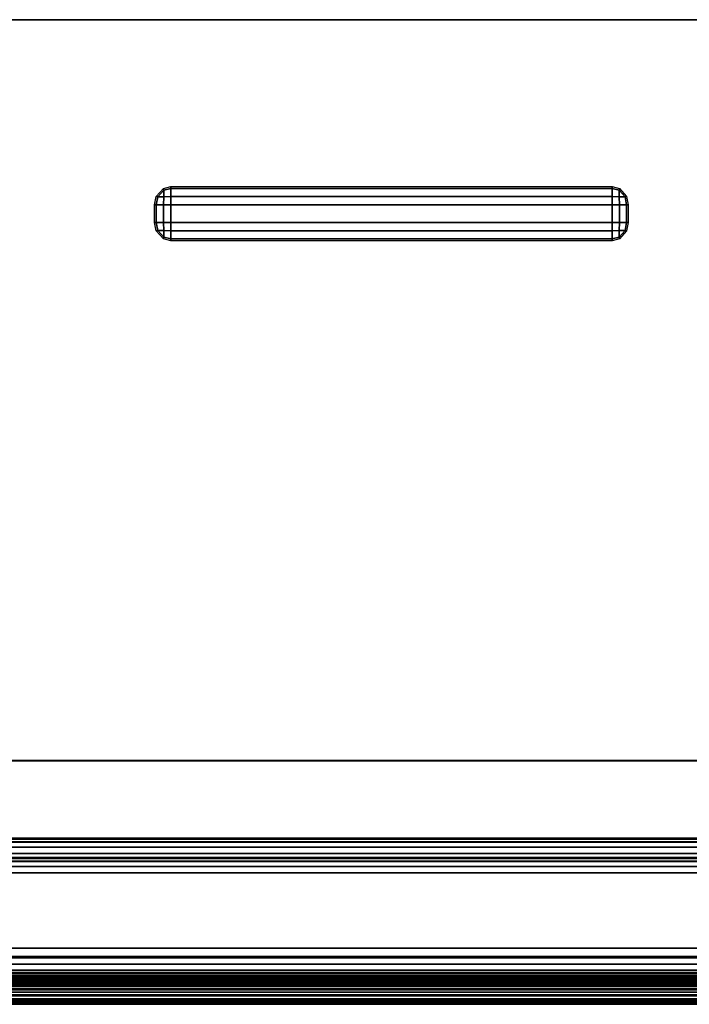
# Model space of a CAD drawing. Extents: x -12.4 to 12.4, y -12.9 to 12.
# Tile 5 of 22: x -7.7 to -6.7, y -11.6 to -10. Entities that reach past the tile are written whole.
import ezdxf

# ---------------------------------------------------------------- set-up
doc = ezdxf.new("R2010")
doc.units = 0
for name, color, linetype in [('BUTTON', 251, 'CONTINUOUS'), ('FACIA', 7, 'CONTINUOUS'), ('SHV878ZD3N_DOOR', 251, 'CONTINUOUS')]:
    doc.layers.add(name, color=color, linetype=linetype)

msp = doc.modelspace()

# ---------------------------------------------------------------- linework, layer by layer
at = {"layer": 'BUTTON'}
for points in [[(-7.5037, -10.306, 33.5885), (-7.513, -10.3165, 33.5885), (-7.5154, -10.316, 33.5776), (-7.5042, -10.3033, 33.5776)], [(-7.5037, -10.306, 33.5885), (-7.5037, -10.3165, 33.5976), (-7.513, -10.3165, 33.5885)], [(-7.5037, -10.306, 33.5885), (-7.5042, -10.3033, 33.5776), (-7.4925, -10.3001, 33.5776), (-7.4925, -10.3033, 33.589)], [(-7.5037, -10.3165, 33.5976), (-7.5037, -10.306, 33.5885), (-7.4925, -10.3033, 33.589), (-7.4925, -10.316, 33.5999)], [(-6.7908, -10.3001, 33.5776), (-6.7908, -10.3033, 33.589), (-7.4925, -10.3033, 33.589), (-7.4925, -10.3001, 33.5776)], [(-6.7908, -10.3033, 33.589), (-6.7908, -10.316, 33.5999), (-7.4925, -10.316, 33.5999), (-7.4925, -10.3033, 33.589)], [(-6.7796, -10.306, 33.5885), (-6.7908, -10.3033, 33.589), (-6.7908, -10.3001, 33.5776), (-6.7791, -10.3033, 33.5776)], [(-6.7796, -10.306, 33.5885), (-6.7796, -10.3165, 33.5976), (-6.7908, -10.316, 33.5999), (-6.7908, -10.3033, 33.589)], [(-6.7703, -10.3165, 33.5885), (-6.7796, -10.306, 33.5885), (-6.7791, -10.3033, 33.5776), (-6.7679, -10.316, 33.5776)], [(-6.7796, -10.306, 33.5885), (-6.7703, -10.3165, 33.5885), (-6.7796, -10.3165, 33.5976)], [(-7.513, -10.3165, 33.5885), (-7.5154, -10.3293, 33.589), (-7.5182, -10.3293, 33.5776), (-7.5154, -10.316, 33.5776)], [(-7.513, -10.3165, 33.5885), (-7.5037, -10.3165, 33.5976), (-7.5042, -10.3292, 33.5999), (-7.5154, -10.3293, 33.589)], [(-7.5037, -10.3165, 33.5976), (-7.4925, -10.316, 33.5999), (-7.4925, -10.3292, 33.6026), (-7.5042, -10.3292, 33.5999)], [(-6.7908, -10.316, 33.5999), (-6.7908, -10.3292, 33.6026), (-7.4925, -10.3292, 33.6026), (-7.4925, -10.316, 33.5999)], [(-6.7796, -10.3165, 33.5976), (-6.7791, -10.3292, 33.5999), (-6.7908, -10.3292, 33.6026), (-6.7908, -10.316, 33.5999)], [(-6.7796, -10.3165, 33.5976), (-6.7703, -10.3165, 33.5885), (-6.7679, -10.3293, 33.589), (-6.7791, -10.3292, 33.5999)], [(-6.7703, -10.3165, 33.5885), (-6.7679, -10.316, 33.5776), (-6.7651, -10.3293, 33.5776), (-6.7679, -10.3293, 33.589)], [(-7.5182, -10.3293, 33.5776), (-7.5154, -10.3293, 33.589), (-7.5154, -10.3575, 33.589), (-7.5182, -10.3575, 33.5776)], [(-7.5154, -10.3293, 33.589), (-7.5042, -10.3292, 33.5999), (-7.5042, -10.3575, 33.5999), (-7.5154, -10.3575, 33.589)], [(-7.5042, -10.3292, 33.5999), (-7.4925, -10.3292, 33.6026), (-7.4925, -10.3575, 33.6026), (-7.5042, -10.3575, 33.5999)], [(-6.7908, -10.3292, 33.6026), (-6.7908, -10.3575, 33.6026), (-7.4925, -10.3575, 33.6026), (-7.4925, -10.3292, 33.6026)], [(-6.7908, -10.3292, 33.6026), (-6.7791, -10.3292, 33.5999), (-6.7791, -10.3575, 33.5999), (-6.7908, -10.3575, 33.6026)], [(-6.7791, -10.3292, 33.5999), (-6.7679, -10.3293, 33.589), (-6.7679, -10.3575, 33.589), (-6.7791, -10.3575, 33.5999)], [(-6.7679, -10.3293, 33.589), (-6.7651, -10.3293, 33.5776), (-6.7651, -10.3575, 33.5776), (-6.7679, -10.3575, 33.589)], [(-7.513, -10.3703, 33.5886), (-7.5154, -10.3708, 33.5777), (-7.5182, -10.3575, 33.5776), (-7.5154, -10.3575, 33.589)], [(-7.5037, -10.3703, 33.5976), (-7.513, -10.3703, 33.5886), (-7.5154, -10.3575, 33.589), (-7.5042, -10.3575, 33.5999)], [(-7.5037, -10.3703, 33.5976), (-7.5042, -10.3575, 33.5999), (-7.4925, -10.3575, 33.6026), (-7.4925, -10.3708, 33.5999)], [(-6.7908, -10.3575, 33.6026), (-6.7908, -10.3708, 33.5999), (-7.4925, -10.3708, 33.5999), (-7.4925, -10.3575, 33.6026)], [(-6.7796, -10.3703, 33.5976), (-6.7908, -10.3708, 33.5999), (-6.7908, -10.3575, 33.6026), (-6.7791, -10.3575, 33.5999)], [(-6.7703, -10.3703, 33.5886), (-6.7796, -10.3703, 33.5976), (-6.7791, -10.3575, 33.5999), (-6.7679, -10.3575, 33.589)], [(-6.7703, -10.3703, 33.5886), (-6.7679, -10.3575, 33.589), (-6.7651, -10.3575, 33.5776), (-6.7679, -10.3708, 33.5777)], [(-7.513, -10.3703, 33.5886), (-7.5037, -10.3808, 33.5886), (-7.5042, -10.3835, 33.5777), (-7.5154, -10.3708, 33.5777)], [(-7.513, -10.3703, 33.5886), (-7.5037, -10.3703, 33.5976), (-7.5037, -10.3808, 33.5886)], [(-7.5037, -10.3808, 33.5886), (-7.5037, -10.3703, 33.5976), (-7.4925, -10.3708, 33.5999), (-7.4925, -10.3835, 33.589)], [(-6.7908, -10.3708, 33.5999), (-6.7908, -10.3835, 33.589), (-7.4925, -10.3835, 33.589), (-7.4925, -10.3708, 33.5999)], [(-6.7796, -10.3703, 33.5976), (-6.7796, -10.3808, 33.5886), (-6.7908, -10.3835, 33.589), (-6.7908, -10.3708, 33.5999)], [(-6.7796, -10.3808, 33.5886), (-6.7703, -10.3703, 33.5886), (-6.7679, -10.3708, 33.5777), (-6.7791, -10.3835, 33.5777)], [(-6.7703, -10.3703, 33.5886), (-6.7796, -10.3808, 33.5886), (-6.7796, -10.3703, 33.5976)], [(-7.5037, -10.3808, 33.5886), (-7.4925, -10.3835, 33.589), (-7.4925, -10.3867, 33.5777), (-7.5042, -10.3835, 33.5777)], [(-6.7908, -10.3835, 33.589), (-6.7908, -10.3867, 33.5777), (-7.4925, -10.3867, 33.5777), (-7.4925, -10.3835, 33.589)], [(-6.7796, -10.3808, 33.5886), (-6.7791, -10.3835, 33.5777), (-6.7908, -10.3867, 33.5777), (-6.7908, -10.3835, 33.589)]]:
    msp.add_3dface(points, dxfattribs=at)
at = {"layer": 'FACIA'}
for points in [[(-8.7051, -11.5497, 6.2587), (8.7051, -11.5497, 6.2587), (8.7051, -11.2126, 6.2583), (-8.7051, -11.2126, 6.2583)], [(-8.7051, -11.5109, 33.5544), (-8.7051, -11.2126, 33.5541), (8.7051, -11.2126, 33.5541), (8.7051, -11.5109, 33.5544)], [(8.7051, -11.2126, 33.5541), (-8.7051, -11.2126, 33.5541), (-8.7051, -11.2126, 6.2583), (8.7051, -11.2126, 6.2583)], [(-8.488, -11.3423, 30.5602), (-8.4998, -11.35, 30.5724), (8.4998, -11.35, 30.5724), (8.488, -11.3423, 30.5602)], [(-8.4739, -11.3375, 30.5471), (-8.488, -11.3423, 30.5602), (8.488, -11.3423, 30.5602), (8.4739, -11.3375, 30.5471)], [(-8.4576, -11.3358, 30.5331), (-8.4739, -11.3375, 30.5471), (8.4739, -11.3375, 30.5471), (8.4576, -11.3358, 30.5331)], [(-8.4397, -11.3372, 30.5189), (-8.4576, -11.3358, 30.5331), (8.4576, -11.3358, 30.5331), (8.4397, -11.3372, 30.5189)], [(-8.4207, -11.3417, 30.5048), (-8.4397, -11.3372, 30.5189), (8.4397, -11.3372, 30.5189), (8.4207, -11.3417, 30.5048)], [(-7.9327, -11.5511, 30.0171), (-8.4207, -11.3417, 30.5048), (8.4207, -11.3417, 30.5048), (7.9327, -11.5511, 30.0171)], [(-8.5085, -11.3603, 30.5829), (-8.6594, -11.5263, 30.7224), (8.6594, -11.5263, 30.7224), (8.5085, -11.3603, 30.5829)], [(-8.4998, -11.35, 30.5724), (-8.5085, -11.3603, 30.5829), (8.5085, -11.3603, 30.5829), (8.4998, -11.35, 30.5724)], [(-8.4998, -11.3809, 9.2402), (-8.488, -11.3731, 9.2524), (8.488, -11.3731, 9.2524), (8.4998, -11.3809, 9.2402)], [(-8.488, -11.3731, 9.2524), (-8.4739, -11.3683, 9.2655), (8.4739, -11.3683, 9.2655), (8.488, -11.3731, 9.2524)], [(-8.4739, -11.3683, 9.2655), (-8.4576, -11.3666, 9.2794), (8.4576, -11.3666, 9.2794), (8.4739, -11.3683, 9.2655)], [(-8.4576, -11.3666, 9.2794), (-8.4397, -11.368, 9.2936), (8.4397, -11.368, 9.2936), (8.4576, -11.3666, 9.2794)], [(-8.4397, -11.368, 9.2936), (-8.4207, -11.3724, 9.3078), (8.4207, -11.3724, 9.3078), (8.4397, -11.368, 9.2936)], [(-8.4207, -11.3724, 9.3078), (-7.9327, -11.5804, 9.7961), (7.9327, -11.5804, 9.7961), (8.4207, -11.3724, 9.3078)], [(-8.6594, -11.5571, 9.0908), (-8.5085, -11.3912, 9.2297), (8.5085, -11.3912, 9.2297), (8.6594, -11.5571, 9.0908)], [(-8.5085, -11.3912, 9.2297), (-8.4998, -11.3809, 9.2402), (8.4998, -11.3809, 9.2402), (8.5085, -11.3912, 9.2297)], [(-8.7051, -11.5238, 33.5527), (-8.7051, -11.5109, 33.5544), (8.7051, -11.5109, 33.5544), (8.7051, -11.5238, 33.5527)], [(-8.7051, -11.536, 33.5477), (-8.7051, -11.5238, 33.5527), (8.7051, -11.5238, 33.5527), (8.7051, -11.536, 33.5477)], [(-8.6594, -11.5263, 30.7224), (-8.6724, -11.5363, 30.733), (8.6724, -11.5363, 30.733), (8.6594, -11.5263, 30.7224)], [(-8.7051, -11.5463, 33.5398), (-8.7051, -11.536, 33.5477), (8.7051, -11.536, 33.5477), (8.7051, -11.5463, 33.5398)], [(-8.7051, -11.5542, 33.5295), (-8.7051, -11.5463, 33.5398), (8.7051, -11.5463, 33.5398), (8.7051, -11.5542, 33.5295)], [(-8.6837, -11.5458, 30.7455), (-8.6928, -11.5539, 30.7593), (8.6928, -11.5539, 30.7593), (8.6837, -11.5458, 30.7455)], [(-8.6724, -11.5363, 30.733), (-8.6837, -11.5458, 30.7455), (8.6837, -11.5458, 30.7455), (8.6724, -11.5363, 30.733)], [(-8.7051, -11.5497, 6.2587), (-8.7051, -11.5626, 6.2604), (8.7051, -11.5626, 6.2604), (8.7051, -11.5497, 6.2587)], [(-8.7051, -11.5593, 33.5173), (-8.7051, -11.5542, 33.5295), (8.7051, -11.5542, 33.5295), (8.7051, -11.5593, 33.5173)], [(-8.7051, -11.561, 33.5045), (-8.7051, -11.5593, 33.5173), (8.7051, -11.5593, 33.5173), (8.7051, -11.561, 33.5045)], [(-8.7051, -11.561, 33.5045), (8.7051, -11.561, 33.5045), (8.7051, -11.5648, 30.8045), (-8.7051, -11.5648, 30.8045)], [(-8.7051, -11.5626, 6.2604), (-8.7051, -11.5748, 6.2654), (8.7051, -11.5748, 6.2654), (8.7051, -11.5626, 6.2604)], [(-8.7037, -11.5637, 30.7894), (-8.7051, -11.5648, 30.8045), (8.7051, -11.5648, 30.8045), (8.7037, -11.5637, 30.7894)], [(-8.6995, -11.5601, 30.774), (-8.7037, -11.5637, 30.7894), (8.7037, -11.5637, 30.7894), (8.6995, -11.5601, 30.774)], [(-8.6928, -11.5539, 30.7593), (-8.6995, -11.5601, 30.774), (8.6995, -11.5601, 30.774), (8.6928, -11.5539, 30.7593)], [(-8.6724, -11.5671, 9.0802), (-8.6594, -11.5571, 9.0908), (8.6594, -11.5571, 9.0908), (8.6724, -11.5671, 9.0802)], [(-7.9243, -11.557, 30.0019), (-7.9327, -11.5511, 30.0171), (7.9327, -11.5511, 30.0171), (7.9243, -11.557, 30.0019)], [(-7.9173, -11.5619, 29.9862), (-7.9243, -11.557, 30.0019), (7.9243, -11.557, 30.0019), (7.9173, -11.5619, 29.9862)], [(-7.9118, -11.5658, 29.9701), (-7.9173, -11.5619, 29.9862), (7.9173, -11.5619, 29.9862), (7.9118, -11.5658, 29.9701)], [(-8.7051, -11.5748, 6.2654), (-8.7051, -11.585, 6.2734), (8.7051, -11.585, 6.2734), (8.7051, -11.5748, 6.2654)], [(-8.6928, -11.5848, 9.0539), (-8.6837, -11.5767, 9.0677), (8.6837, -11.5767, 9.0677), (8.6928, -11.5848, 9.0539)], [(-8.6837, -11.5767, 9.0677), (-8.6724, -11.5671, 9.0802), (8.6724, -11.5671, 9.0802), (8.6837, -11.5767, 9.0677)], [(-7.9078, -11.5686, 29.9538), (-7.9118, -11.5658, 29.9701), (7.9118, -11.5658, 29.9701), (7.9078, -11.5686, 29.9538)], [(-7.9054, -11.5703, 29.9373), (-7.9078, -11.5686, 29.9538), (7.9078, -11.5686, 29.9538), (7.9054, -11.5703, 29.9373)], [(-7.9046, -11.5709, 29.9211), (-7.9054, -11.5703, 29.9373), (7.9054, -11.5703, 29.9373), (7.9046, -11.5709, 29.9211)], [(-7.9046, -11.5999, 9.8921), (-7.9046, -11.5709, 29.9211), (7.9046, -11.5709, 29.9211), (7.9046, -11.5999, 9.8921)], [(-8.7051, -11.585, 6.2734), (-8.7051, -11.5929, 6.2837), (8.7051, -11.5929, 6.2837), (8.7051, -11.585, 6.2734)], [(-8.7051, -11.5929, 6.2837), (-8.7051, -11.598, 6.2959), (8.7051, -11.598, 6.2959), (8.7051, -11.5929, 6.2837)], [(-8.7051, -11.5958, 9.0087), (-8.7037, -11.5946, 9.0238), (8.7037, -11.5946, 9.0238), (8.7051, -11.5958, 9.0087)], [(-8.7051, -11.5958, 9.0087), (8.7051, -11.5958, 9.0087), (8.7051, -11.5996, 6.3087), (-8.7051, -11.5996, 6.3087)], [(-8.7037, -11.5946, 9.0238), (-8.6995, -11.591, 9.0392), (8.6995, -11.591, 9.0392), (8.7037, -11.5946, 9.0238)], [(-8.6995, -11.591, 9.0392), (-8.6928, -11.5848, 9.0539), (8.6928, -11.5848, 9.0539), (8.6995, -11.591, 9.0392)], [(-7.9327, -11.5804, 9.7961), (-7.9243, -11.5862, 9.8113), (7.9243, -11.5862, 9.8113), (7.9327, -11.5804, 9.7961)], [(-7.9243, -11.5862, 9.8113), (-7.9173, -11.5911, 9.827), (7.9173, -11.5911, 9.827), (7.9243, -11.5862, 9.8113)], [(-7.9173, -11.5911, 9.827), (-7.9118, -11.595, 9.8431), (7.9118, -11.595, 9.8431), (7.9173, -11.5911, 9.827)], [(-7.9118, -11.595, 9.8431), (-7.9078, -11.5977, 9.8595), (7.9078, -11.5977, 9.8595), (7.9118, -11.595, 9.8431)], [(-8.7051, -11.598, 6.2959), (-8.7051, -11.5996, 6.3087), (8.7051, -11.5996, 6.3087), (8.7051, -11.598, 6.2959)], [(-7.9078, -11.5977, 9.8595), (-7.9054, -11.5994, 9.8759), (7.9054, -11.5994, 9.8759), (7.9078, -11.5977, 9.8595)], [(-7.9054, -11.5994, 9.8759), (-7.9046, -11.5999, 9.8921), (7.9046, -11.5999, 9.8921), (7.9054, -11.5994, 9.8759)]]:
    msp.add_3dface(points, dxfattribs=at)
at = {"layer": 'SHV878ZD3N_DOOR'}
for points in [[(11.5341, -10.035, 6.3196), (-11.5041, -10.035, 6.3196), (-11.4441, -10.035, 6.2596), (11.4741, -10.035, 6.2596)], [(-11.5041, -10.035, 6.3196), (11.5341, -10.035, 6.3196), (11.5341, -10.035, 33.4878), (-11.5041, -10.035, 33.4878)], [(11.5341, -10.035, 33.4878), (11.4741, -10.035, 33.5478), (-11.4441, -10.035, 33.5478), (-11.5041, -10.035, 33.4878)], [(11.4741, -11.2127, 33.543), (-11.4441, -11.2127, 33.543), (-11.4441, -10.035, 33.5478), (11.4741, -10.035, 33.5478)], [(11.4741, -10.035, 6.2596), (-11.4441, -10.035, 6.2596), (-11.4441, -11.2127, 6.2602), (11.4741, -11.2127, 6.2602)], [(-11.5041, -11.2127, 6.3202), (11.5341, -11.2127, 6.3202), (11.4741, -11.2127, 6.2602), (-11.4441, -11.2127, 6.2602)], [(11.5341, -11.2127, 6.3202), (-11.5041, -11.2127, 6.3202), (-11.5041, -11.2127, 33.483), (11.5341, -11.2127, 33.483)], [(11.5341, -11.2127, 33.483), (-11.5041, -11.2127, 33.483), (-11.4441, -11.2127, 33.543), (11.4741, -11.2127, 33.543)]]:
    msp.add_3dface(points, dxfattribs=at)

doc.saveas('drawing.dxf')
